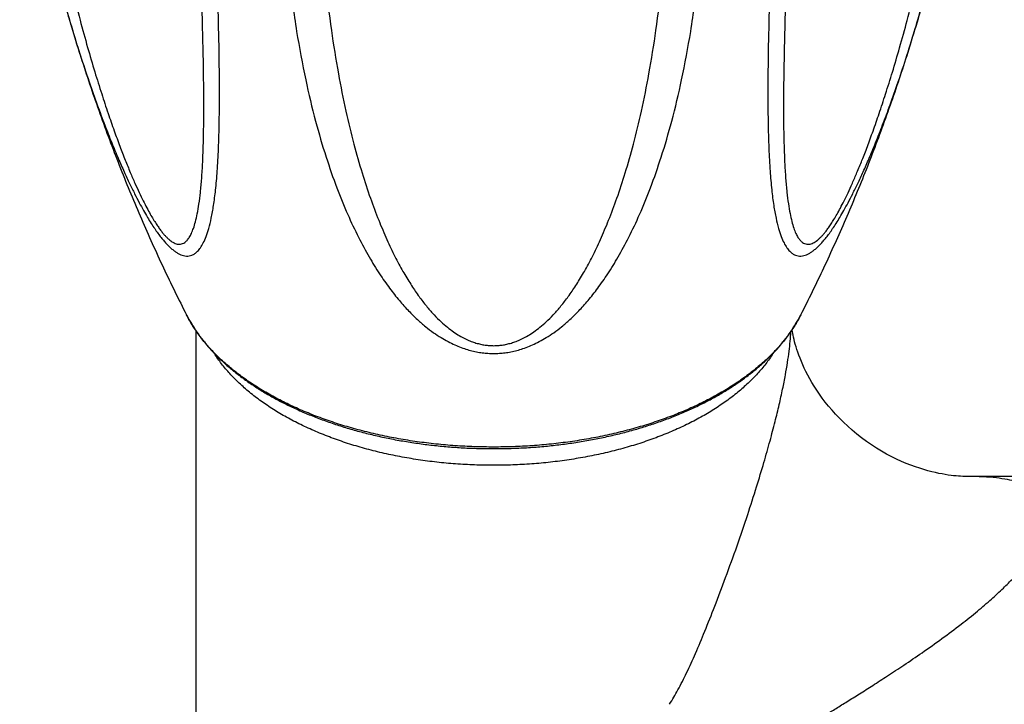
# Model space of a CAD drawing. Header units: millimetres. Extents: x 95 to 1084, y -153 to 904.
# Tile 19 of 27: x 142 to 191, y 539 to 573. Entities that reach past the tile are written whole.
import ezdxf

# ---------------------------------------------------------------- set-up
doc = ezdxf.new("R2010")
doc.units = ezdxf.units.MM
doc.header["$LTSCALE"] = 30.734
doc.layers.get('0').update_dxf_attribs({"linetype": 'CONTINUOUS'})

msp = doc.modelspace()

# ---------------------------------------------------------------- linework, layer by layer
at = {"color": 7, "linetype": 'CONTINUOUS'}
for p, q in [((150.394, 507.851), (150.394, 557.685)), ((189.267, 550.351), (189.262, 550.351)), ((226.348, 550.351), (189.268, 550.351))]:
    msp.add_line(p, q, dxfattribs=at)
msp.add_lwpolyline([(189.275, 550.351), (189.216, 550.352), (189.129, 550.353), (189.035, 550.356), (188.933, 550.361), (188.823, 550.369), (188.706, 550.378), (188.581, 550.391), (188.448, 550.406), (188.307, 550.425), (188.157, 550.448), (188, 550.476), (187.833, 550.508), (187.658, 550.546), (187.474, 550.59), (187.282, 550.64), (187.081, 550.697), (186.871, 550.762), (186.653, 550.836), (186.427, 550.918), (186.194, 551.01), (185.953, 551.112), (185.707, 551.225), (185.456, 551.348), (185.201, 551.482), (184.945, 551.627), (184.688, 551.783), (184.433, 551.947), (184.182, 552.121), (183.936, 552.302), (183.697, 552.49), (183.465, 552.683), (183.243, 552.88), (183.03, 553.081), (182.827, 553.283), (182.633, 553.488), (182.449, 553.693), (182.275, 553.898), (182.111, 554.103), (181.957, 554.306), (181.812, 554.507), (181.677, 554.706), (181.551, 554.901), (181.435, 555.093), (181.326, 555.281), (181.227, 555.464), (181.135, 555.642), (181.051, 555.816), (180.973, 555.984), (180.903, 556.148), (180.838, 556.307), (180.779, 556.461), (180.726, 556.609), (180.678, 556.751), (180.635, 556.888), (180.597, 557.018), (180.563, 557.141), (180.533, 557.258), (180.508, 557.368), (180.486, 557.47), (180.467, 557.566), (180.451, 557.654), (180.438, 557.734), (180.436, 557.747)], dxfattribs=at)
at = {"color": 9, "linetype": 'CONTINUOUS'}
for points, knots in [([(141.503, 592.357), (141.564, 591.233), (141.724, 589.07), (142.062, 585.997), (142.454, 583.236), (142.869, 580.792), (143.293, 578.619), (143.715, 576.682), (144.128, 574.952), (144.527, 573.405), (144.91, 572.022), (145.274, 570.784), (145.62, 569.677), (145.946, 568.688), (146.254, 567.806), (146.542, 567.02), (146.812, 566.322), (147.064, 565.704), (147.299, 565.159), (147.517, 564.681), (147.718, 564.264), (147.904, 563.903), (148.073, 563.592), (148.229, 563.326), (148.372, 563.099), (148.504, 562.903), (148.628, 562.735), (148.744, 562.59), (148.856, 562.464), (148.964, 562.355), (149.069, 562.263), (149.174, 562.186), (149.278, 562.125), (149.384, 562.081), (149.492, 562.056), (149.604, 562.055), (149.718, 562.084), (149.835, 562.149), (149.949, 562.255), (150.061, 562.408), (150.169, 562.613), (150.273, 562.877), (150.372, 563.209), (150.463, 563.618), (150.546, 564.113), (150.62, 564.705), (150.682, 565.407), (150.732, 566.236), (150.766, 567.207), (150.785, 568.342), (150.784, 569.666), (150.765, 571.209), (150.723, 573.01), (150.66, 575.114), (150.583, 577.328), (150.526, 578.846), (150.5, 579.55)], [0, 0, 0, 0, 0.067845, 0.130753, 0.186363, 0.235935, 0.280209, 0.319872, 0.355459, 0.387429, 0.416165, 0.441998, 0.465218, 0.486075, 0.50479, 0.521557, 0.536548, 0.549917, 0.561801, 0.572325, 0.581597, 0.589717, 0.59679, 0.602933, 0.608285, 0.612989, 0.61715, 0.620871, 0.624231, 0.627286, 0.630086, 0.632676, 0.635087, 0.637361, 0.639553, 0.641737, 0.644036, 0.646615, 0.649666, 0.653383, 0.657968, 0.663609, 0.670498, 0.678836, 0.688836, 0.700736, 0.714807, 0.731356, 0.750743, 0.773391, 0.799801, 0.83058, 0.866465, 0.908405, 0.957502, 1, 1, 1, 1]), ([(180.288, 579.55), (180.262, 578.846), (180.205, 577.329), (180.128, 575.118), (180.065, 573.016), (180.024, 571.216), (180.004, 569.674), (180.003, 568.351), (180.021, 567.217), (180.056, 566.246), (180.105, 565.419), (180.167, 564.716), (180.24, 564.124), (180.323, 563.629), (180.414, 563.22), (180.512, 562.887), (180.615, 562.621), (180.722, 562.415), (180.834, 562.261), (180.948, 562.153), (181.063, 562.087), (181.178, 562.056), (181.29, 562.055), (181.398, 562.079), (181.504, 562.122), (181.609, 562.183), (181.714, 562.259), (181.82, 562.351), (181.928, 562.459), (182.039, 562.584), (182.156, 562.73), (182.28, 562.898), (182.412, 563.093), (182.555, 563.32), (182.71, 563.585), (182.88, 563.895), (183.065, 564.255), (183.267, 564.671), (183.485, 565.149), (183.719, 565.693), (183.972, 566.311), (184.242, 567.009), (184.53, 567.794), (184.838, 568.676), (185.164, 569.665), (185.51, 570.772), (185.875, 572.009), (186.258, 573.393), (186.657, 574.939), (187.07, 576.67), (187.492, 578.607), (187.917, 580.782), (188.333, 583.228), (188.725, 585.99), (189.064, 589.066), (189.224, 591.232), (189.285, 592.357)], [0, 0, 0, 0, 0.042447, 0.091512, 0.133416, 0.16927, 0.200023, 0.22641, 0.249039, 0.268413, 0.284953, 0.299019, 0.31092, 0.320926, 0.329272, 0.336174, 0.341831, 0.346431, 0.350167, 0.353228, 0.355815, 0.35812, 0.36031, 0.362502, 0.36478, 0.367193, 0.369778, 0.372578, 0.375631, 0.378985, 0.382707, 0.386871, 0.391563, 0.39691, 0.403041, 0.410089, 0.418191, 0.427453, 0.437969, 0.449845, 0.463208, 0.478193, 0.494955, 0.513664, 0.534516, 0.557732, 0.583565, 0.612302, 0.644276, 0.679874, 0.719553, 0.763851, 0.813456, 0.86912, 0.93207, 1, 1, 1, 1]), ([(143.804, 574.076), (143.903, 573.732), (144.149, 572.891), (144.545, 571.613), (144.982, 570.293), (145.391, 569.128), (145.773, 568.104), (146.127, 567.205), (146.454, 566.419), (146.755, 565.733), (147.031, 565.137), (147.285, 564.618), (147.518, 564.166), (147.734, 563.771), (147.935, 563.424), (148.123, 563.12), (148.299, 562.851), (148.466, 562.614), (148.626, 562.404), (148.778, 562.218), (148.926, 562.055), (149.069, 561.912), (149.21, 561.788), (149.348, 561.682), (149.486, 561.595), (149.624, 561.528), (149.763, 561.482), (149.903, 561.46), (150.046, 561.467), (150.191, 561.506), (150.337, 561.586), (150.484, 561.712), (150.63, 561.894), (150.774, 562.141), (150.914, 562.467), (151.048, 562.883), (151.174, 563.406), (151.288, 564.052), (151.388, 564.842), (151.47, 565.797), (151.532, 566.945), (151.568, 568.319), (151.578, 569.959), (151.556, 571.915), (151.504, 574.209), (151.424, 576.812), (151.324, 579.65), (151.249, 581.607), (151.211, 582.611)], [0, 0, 0, 0, 0.029785, 0.072983, 0.111409, 0.145521, 0.175731, 0.202423, 0.225949, 0.246619, 0.26475, 0.280673, 0.294696, 0.307108, 0.318145, 0.32802, 0.336888, 0.344905, 0.352182, 0.358814, 0.364899, 0.370504, 0.375682, 0.380503, 0.384999, 0.389223, 0.393237, 0.39712, 0.400995, 0.40505, 0.409531, 0.414747, 0.421056, 0.428841, 0.438507, 0.450479, 0.465219, 0.483237, 0.5051, 0.531448, 0.563042, 0.600805, 0.645859, 0.699613, 0.763587, 0.836946, 0.916363, 1, 1, 1, 1]), ([(179.577, 582.611), (179.539, 581.607), (179.464, 579.65), (179.364, 576.811), (179.284, 574.209), (179.232, 571.915), (179.21, 569.961), (179.22, 568.322), (179.256, 566.949), (179.317, 565.801), (179.399, 564.845), (179.499, 564.056), (179.613, 563.409), (179.739, 562.886), (179.873, 562.469), (180.014, 562.143), (180.157, 561.895), (180.303, 561.713), (180.45, 561.586), (180.596, 561.507), (180.741, 561.466), (180.884, 561.46), (181.025, 561.482), (181.163, 561.528), (181.301, 561.595), (181.439, 561.682), (181.578, 561.787), (181.718, 561.911), (181.862, 562.055), (182.009, 562.218), (182.162, 562.404), (182.321, 562.613), (182.488, 562.851), (182.665, 563.119), (182.853, 563.424), (183.053, 563.77), (183.269, 564.165), (183.503, 564.617), (183.757, 565.137), (184.034, 565.734), (184.335, 566.42), (184.663, 567.208), (185.017, 568.108), (185.399, 569.133), (185.808, 570.298), (186.245, 571.618), (186.667, 572.981), (186.937, 573.908), (187.058, 574.338)], [0, 0, 0, 0, 0.08302, 0.161832, 0.234676, 0.298145, 0.351438, 0.396127, 0.433589, 0.464939, 0.49109, 0.512797, 0.530694, 0.545338, 0.557235, 0.566845, 0.574585, 0.580852, 0.586035, 0.590484, 0.594509, 0.598359, 0.602211, 0.606193, 0.610391, 0.614855, 0.619631, 0.624779, 0.630336, 0.636372, 0.642963, 0.650183, 0.658134, 0.666946, 0.676741, 0.687699, 0.700015, 0.713935, 0.729745, 0.747765, 0.768318, 0.791698, 0.818217, 0.848222, 0.88209, 0.920229, 0.963096, 1, 1, 1, 1]), ([(154.711, 581.452), (154.73, 580.446), (154.811, 578.468), (155.062, 575.576), (155.426, 572.877), (155.877, 570.451), (156.38, 568.339), (156.911, 566.523), (157.455, 564.958), (158.005, 563.61), (158.551, 562.447), (159.09, 561.447), (159.615, 560.59), (160.125, 559.858), (160.615, 559.237), (161.083, 558.713), (161.529, 558.273), (161.951, 557.908), (162.349, 557.605), (162.726, 557.355), (163.084, 557.151), (163.425, 556.984), (163.752, 556.85), (164.067, 556.745), (164.372, 556.664), (164.67, 556.606), (164.962, 556.568), (165.25, 556.549), (165.538, 556.549), (165.827, 556.568), (166.119, 556.606), (166.416, 556.664), (166.721, 556.745), (167.036, 556.85), (167.363, 556.984), (167.704, 557.151), (168.062, 557.356), (168.439, 557.605), (168.838, 557.908), (169.259, 558.274), (169.705, 558.713), (170.174, 559.237), (170.664, 559.859), (171.173, 560.59), (171.699, 561.448), (172.237, 562.448), (172.784, 563.61), (173.333, 564.959), (173.877, 566.523), (174.408, 568.339), (174.911, 570.451), (175.362, 572.878), (175.726, 575.576), (175.977, 578.468), (176.058, 580.446), (176.077, 581.452)], [0, 0, 0, 0, 0.051999, 0.102323, 0.149991, 0.192742, 0.229848, 0.262197, 0.290532, 0.315457, 0.337453, 0.356909, 0.37414, 0.389416, 0.402973, 0.415024, 0.425746, 0.435303, 0.443865, 0.451602, 0.458658, 0.465161, 0.471214, 0.476909, 0.482319, 0.487521, 0.492572, 0.497534, 0.502469, 0.507432, 0.512482, 0.517684, 0.523095, 0.52879, 0.534843, 0.541347, 0.548403, 0.55614, 0.564704, 0.574261, 0.584984, 0.597034, 0.610592, 0.625867, 0.643098, 0.662554, 0.684549, 0.709473, 0.737807, 0.770155, 0.807259, 0.850009, 0.897678, 0.948001, 1, 1, 1, 1]), ([(156.548, 581.516), (156.568, 580.433), (156.647, 578.374), (156.878, 575.479), (157.184, 572.94), (157.537, 570.743), (157.921, 568.831), (158.324, 567.162), (158.738, 565.702), (159.157, 564.424), (159.575, 563.303), (159.99, 562.322), (160.399, 561.463), (160.8, 560.714), (161.191, 560.062), (161.572, 559.497), (161.941, 559.01), (162.297, 558.593), (162.641, 558.24), (162.97, 557.943), (163.284, 557.698), (163.582, 557.498), (163.863, 557.338), (164.128, 557.212), (164.378, 557.116), (164.617, 557.044), (164.845, 556.993), (165.067, 556.96), (165.286, 556.944), (165.502, 556.944), (165.721, 556.96), (165.943, 556.993), (166.172, 557.044), (166.41, 557.116), (166.66, 557.212), (166.925, 557.338), (167.207, 557.498), (167.504, 557.698), (167.818, 557.943), (168.148, 558.24), (168.491, 558.594), (168.847, 559.01), (169.217, 559.497), (169.597, 560.062), (169.989, 560.714), (170.389, 561.463), (170.798, 562.322), (171.213, 563.303), (171.632, 564.424), (172.05, 565.703), (172.464, 567.162), (172.867, 568.831), (173.251, 570.743), (173.604, 572.94), (173.91, 575.479), (174.141, 578.374), (174.22, 580.433), (174.24, 581.516)], [0, 0, 0, 0, 0.058781, 0.111838, 0.157647, 0.197613, 0.232642, 0.263504, 0.290795, 0.315004, 0.336533, 0.355717, 0.37284, 0.388144, 0.40184, 0.414111, 0.425115, 0.434993, 0.443868, 0.451852, 0.459035, 0.465495, 0.471312, 0.476585, 0.481404, 0.485872, 0.490086, 0.494119, 0.498051, 0.501951, 0.505882, 0.509916, 0.51413, 0.518598, 0.523418, 0.52869, 0.534508, 0.540968, 0.548152, 0.556136, 0.565011, 0.574889, 0.585894, 0.598164, 0.611861, 0.627165, 0.644288, 0.663472, 0.685001, 0.709211, 0.736502, 0.767363, 0.802391, 0.842357, 0.888165, 0.94122, 1, 1, 1, 1]), ([(180.873, 558.491), (180.846, 558.438), (180.723, 558.203), (180.476, 557.794), (180.102, 557.277), (179.674, 556.775), (179.194, 556.288), (178.664, 555.819), (178.086, 555.369), (177.462, 554.94), (176.793, 554.534), (176.084, 554.151), (175.335, 553.794), (174.551, 553.464), (173.733, 553.161), (172.884, 552.887), (172.009, 552.643), (171.109, 552.429), (170.189, 552.247), (169.251, 552.097), (168.299, 551.98), (167.337, 551.896), (166.367, 551.846), (165.394, 551.829), (164.421, 551.846), (163.451, 551.896), (162.489, 551.98), (161.537, 552.097), (160.599, 552.247), (159.679, 552.429), (158.779, 552.643), (157.904, 552.887), (157.055, 553.161), (156.237, 553.464), (155.453, 553.794), (154.704, 554.151), (153.995, 554.534), (153.326, 554.94), (152.702, 555.369), (152.124, 555.819), (151.594, 556.288), (151.114, 556.775), (150.686, 557.277), (150.312, 557.794), (150.065, 558.203), (149.942, 558.438), (149.915, 558.491)], [0, 0, 0, 0, 0.005082, 0.022595, 0.040687, 0.059409, 0.078802, 0.09889, 0.119688, 0.141199, 0.163414, 0.186317, 0.209883, 0.23408, 0.25887, 0.284208, 0.310044, 0.336327, 0.362998, 0.389998, 0.417263, 0.44473, 0.472331, 0.5, 0.527669, 0.55527, 0.582737, 0.610002, 0.637002, 0.663673, 0.689956, 0.715792, 0.74113, 0.76592, 0.790117, 0.813683, 0.836586, 0.858801, 0.880312, 0.90111, 0.921198, 0.940591, 0.959313, 0.977405, 0.994918, 1, 1, 1, 1]), ([(174.257, 538.866), (174.406, 539.104), (174.709, 539.624), (175.145, 540.481), (175.59, 541.47), (176.056, 542.591), (176.564, 543.865), (177.109, 545.302), (177.664, 546.845), (178.183, 548.371), (178.632, 549.77), (179.006, 551.01), (179.317, 552.107), (179.574, 553.08), (179.785, 553.949), (179.959, 554.732), (180.098, 555.441), (180.206, 556.077), (180.287, 556.645), (180.344, 557.156), (180.37, 557.489), (180.379, 557.653), (180.379, 557.663)], [0, 0, 0, 0, 0.042431, 0.090784, 0.145193, 0.206007, 0.274129, 0.352148, 0.438051, 0.521716, 0.595336, 0.659999, 0.717188, 0.767476, 0.811889, 0.852183, 0.888609, 0.920885, 0.94958, 0.975238, 0.99852, 1, 1, 1, 1]), ([(165.394, 550.913), (165.074, 550.913), (164.434, 550.925), (163.477, 550.977), (162.529, 551.065), (161.592, 551.188), (160.67, 551.344), (159.769, 551.534), (158.89, 551.757), (158.037, 552.012), (157.215, 552.297), (156.427, 552.612), (155.675, 552.955), (154.963, 553.326), (154.293, 553.721), (153.669, 554.141), (153.093, 554.582), (152.567, 555.044), (152.094, 555.525), (151.675, 556.022), (151.424, 556.377), (151.306, 556.562), (151.301, 556.57)], [0, 0, 0, 0, 0.061017, 0.121866, 0.18238, 0.242395, 0.301752, 0.360296, 0.417881, 0.474368, 0.529629, 0.583549, 0.636026, 0.686974, 0.736325, 0.784035, 0.830078, 0.874459, 0.917211, 0.958397, 0.998118, 1, 1, 1, 1]), ([(179.487, 556.57), (179.482, 556.562), (179.364, 556.378), (179.113, 556.022), (178.694, 555.525), (178.221, 555.044), (177.695, 554.582), (177.119, 554.141), (176.495, 553.721), (175.825, 553.326), (175.113, 552.955), (174.361, 552.612), (173.573, 552.297), (172.751, 552.012), (171.898, 551.757), (171.019, 551.534), (170.118, 551.344), (169.196, 551.188), (168.259, 551.065), (167.311, 550.977), (166.354, 550.925), (165.714, 550.913), (165.394, 550.913)], [0, 0, 0, 0, 0.001893, 0.041613, 0.082799, 0.12555, 0.169931, 0.215974, 0.263682, 0.313034, 0.363981, 0.416457, 0.470376, 0.525637, 0.582124, 0.639708, 0.698251, 0.757608, 0.817622, 0.878136, 0.938984, 1, 1, 1, 1]), ([(178.157, 535.671), (178.23, 535.733), (178.39, 535.874), (178.66, 536.088), (178.973, 536.325), (179.321, 536.573), (179.691, 536.825), (180.076, 537.074), (180.467, 537.318), (180.861, 537.56), (181.264, 537.807), (181.69, 538.066), (182.155, 538.351), (182.668, 538.667), (183.232, 539.018), (183.85, 539.405), (184.528, 539.835), (185.275, 540.315), (186.106, 540.862), (187.022, 541.484), (187.986, 542.169), (188.917, 542.867), (189.751, 543.532), (190.462, 544.141), (191.064, 544.696), (191.573, 545.203), (191.999, 545.668), (192.355, 546.097), (192.65, 546.493), (192.89, 546.86), (193.081, 547.202), (193.227, 547.521), (193.332, 547.82), (193.398, 548.101), (193.425, 548.365), (193.415, 548.613), (193.367, 548.848), (193.28, 549.07), (193.15, 549.278), (192.976, 549.473), (192.753, 549.653), (192.477, 549.818), (192.142, 549.966), (191.742, 550.095), (191.265, 550.203), (190.699, 550.286), (190.026, 550.34), (189.539, 550.351), (189.275, 550.351)], [0, 0, 0, 0, 0.011385, 0.025177, 0.040855, 0.057878, 0.075707, 0.093887, 0.112172, 0.130335, 0.148679, 0.168101, 0.189483, 0.213245, 0.239437, 0.268145, 0.299685, 0.334459, 0.373371, 0.417467, 0.465693, 0.5134, 0.555287, 0.592021, 0.624244, 0.652314, 0.677031, 0.698924, 0.718304, 0.735494, 0.750843, 0.764631, 0.777056, 0.788324, 0.798681, 0.808369, 0.817678, 0.826932, 0.836455, 0.846598, 0.857748, 0.870287, 0.884584, 0.90101, 0.920044, 0.942376, 0.968732, 1, 1, 1, 1])]:
    msp.add_open_spline(points, degree=3, knots=knots, dxfattribs=at)
at = {"color": 7, "linetype": 'CONTINUOUS'}
for points, knots in [([(143.707, 574.419), (143.758, 574.237), (144.07, 573.142), (144.677, 571.155), (145.587, 568.487), (146.569, 565.88), (147.619, 563.341), (148.73, 560.879), (149.514, 559.277), (149.915, 558.491)], [0, 0, 0, 0, 0.033086, 0.199439, 0.36413, 0.526879, 0.687456, 0.845477, 1, 1, 1, 1]), ([(180.873, 558.491), (181.275, 559.279), (182.056, 560.876), (183.161, 563.324), (184.202, 565.839), (185.179, 568.425), (186.085, 571.077), (186.693, 573.059), (187.006, 574.153), (187.058, 574.338)], [0, 0, 0, 0, 0.155772, 0.312973, 0.472764, 0.635107, 0.799641, 0.966165, 1, 1, 1, 1]), ([(149.915, 558.491), (149.99, 558.343), (150.154, 558.048), (150.432, 557.619), (150.746, 557.197), (151.095, 556.784), (151.479, 556.382), (151.895, 555.991), (152.343, 555.614), (152.821, 555.249), (153.329, 554.9), (153.865, 554.566), (154.427, 554.247), (155.014, 553.946), (155.625, 553.662), (156.259, 553.396), (156.912, 553.148), (157.586, 552.919), (158.276, 552.71), (158.983, 552.52), (159.704, 552.351), (160.438, 552.202), (161.183, 552.074), (161.938, 551.967), (162.7, 551.881), (163.468, 551.816), (164.241, 551.774), (165.016, 551.752), (165.792, 551.752), (166.567, 551.774), (167.339, 551.818), (168.107, 551.883), (168.869, 551.969), (169.623, 552.077), (170.368, 552.205), (171.101, 552.355), (171.821, 552.525), (172.527, 552.714), (173.217, 552.924), (173.889, 553.153), (174.542, 553.401), (175.175, 553.667), (175.784, 553.951), (176.371, 554.253), (176.932, 554.571), (177.466, 554.905), (177.973, 555.254), (178.45, 555.618), (178.897, 555.995), (179.312, 556.385), (179.694, 556.786), (180.043, 557.198), (180.356, 557.619), (180.635, 558.049), (180.798, 558.343), (180.873, 558.491)], [0, 0, 0, 0, 0.014124, 0.028616, 0.043509, 0.058819, 0.074546, 0.090718, 0.107315, 0.124354, 0.141823, 0.159713, 0.178026, 0.196731, 0.215835, 0.235304, 0.255126, 0.27528, 0.295737, 0.316485, 0.337485, 0.358718, 0.380151, 0.401756, 0.423505, 0.445362, 0.4673, 0.489285, 0.511284, 0.533267, 0.5552, 0.57705, 0.598789, 0.620382, 0.641802, 0.663019, 0.684, 0.704728, 0.725163, 0.745293, 0.765089, 0.784531, 0.803606, 0.822281, 0.840563, 0.858421, 0.875857, 0.892864, 0.909428, 0.925567, 0.941261, 0.95654, 0.971408, 0.985882, 1, 1, 1, 1])]:
    msp.add_open_spline(points, degree=3, knots=knots, dxfattribs=at)

doc.saveas('drawing.dxf')
